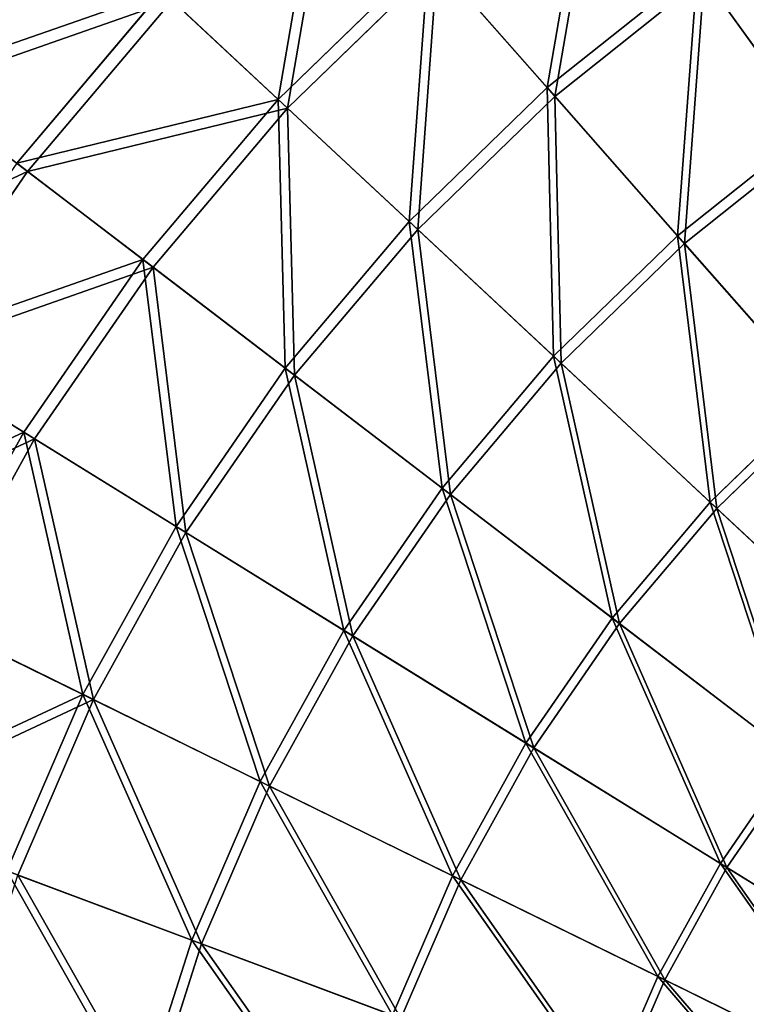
# Model space of a CAD drawing. Extents: x 0 to 1230, y 0 to 270.
# Tile 115 of 245: x 526 to 561, y 162 to 211. Entities that reach past the tile are written whole.
import ezdxf

# ---------------------------------------------------------------- set-up
doc = ezdxf.new("R2010")
doc.units = 0
doc.layers.get('0').update_dxf_attribs({"color": 13, "linetype": 'CONTINUOUS'})

# ---------------------------------------------------------------- blocks, each defined once
blk = doc.blocks.new('GROUP_6')
for p, q in [((58.409, 206.747, 84.507), (65.797, 213.923, 84.507)), ((71.604, 207.326, 94.193), (65.797, 213.923, 84.507)), ((66.21, 213.454, 83.993), (58.866, 206.32, 83.993)), ((71.982, 206.897, 93.62), (66.21, 213.454, 83.993)), ((71.604, 207.326, 94.193), (78.985, 213.207, 94.193)), ((78.985, 213.207, 94.193), (84.649, 205.334, 102.972)), ((79.319, 212.743, 93.62), (71.982, 206.897, 93.62)), ((84.948, 204.918, 102.346), (79.319, 212.743, 93.62)), ((45.566, 203.615, 74.007), (52.708, 212.066, 74.007)), ((52.708, 212.066, 74.007), (58.409, 206.747, 84.507)), ((53.2, 211.607, 73.557), (46.1, 203.207, 73.557)), ((58.866, 206.32, 83.993), (53.2, 211.607, 73.557)), ((46.1, 203.207, 73.557), (40.787, 207.268, 62.412)), ((64.835, 200.75, 94.193), (71.604, 207.326, 94.193)), ((78.012, 200.047, 102.972), (71.604, 207.326, 94.193)), ((51.76, 198.88, 84.507), (58.409, 206.747, 84.507)), ((58.409, 206.747, 84.507), (64.835, 200.75, 94.193)), ((71.982, 206.897, 93.62), (65.253, 200.36, 93.62)), ((78.351, 199.662, 102.346), (71.982, 206.897, 93.62)), ((58.866, 206.32, 83.993), (52.257, 198.501, 83.993)), ((65.253, 200.36, 93.62), (58.866, 206.32, 83.993)), ((78.012, 200.047, 102.972), (84.649, 205.334, 102.972)), ((84.948, 204.918, 102.346), (78.351, 199.662, 102.346)), ((51.76, 198.88, 84.507), (45.566, 203.615, 74.007)), ((46.1, 203.207, 73.557), (39.858, 194.151, 73.557)), ((52.257, 198.501, 83.993), (46.1, 203.207, 73.557)), ((58.744, 193.543, 94.193), (64.835, 200.75, 94.193)), ((64.835, 200.75, 94.193), (71.926, 194.134, 102.972)), ((65.253, 200.36, 93.62), (59.198, 193.196, 93.62)), ((72.301, 193.785, 102.346), (65.253, 200.36, 93.62)), ((71.926, 194.134, 102.972), (78.012, 200.047, 102.972)), ((84.959, 192.156, 110.759), (78.012, 200.047, 102.972)), ((78.351, 199.662, 102.346), (72.301, 193.785, 102.346)), ((85.255, 191.819, 110.086), (78.351, 199.662, 102.346)), ((45.915, 190.4, 84.507), (51.76, 198.88, 84.507)), ((58.744, 193.543, 94.193), (51.76, 198.88, 84.507)), ((52.257, 198.501, 83.993), (46.446, 190.071, 83.993)), ((59.198, 193.196, 93.62), (52.257, 198.501, 83.993)), ((39.286, 194.505, 74.007), (45.915, 190.4, 84.507)), ((39.858, 194.151, 73.557), (46.446, 190.071, 83.993)), ((66.448, 187.654, 102.972), (71.926, 194.134, 102.972)), ((71.926, 194.134, 102.972), (79.612, 186.962, 110.759)), ((53.388, 185.773, 94.193), (58.744, 193.543, 94.193)), ((66.448, 187.654, 102.972), (58.744, 193.543, 94.193)), ((72.301, 193.785, 102.346), (66.856, 187.342, 102.346)), ((79.94, 186.656, 110.086), (72.301, 193.785, 102.346)), ((59.198, 193.196, 93.62), (53.874, 185.472, 93.62)), ((66.856, 187.342, 102.346), (59.198, 193.196, 93.62)), ((79.612, 186.962, 110.759), (84.959, 192.156, 110.759)), ((85.255, 191.819, 110.086), (79.94, 186.656, 110.086)), ((40.929, 181.388, 84.507), (45.915, 190.4, 84.507)), ((46.446, 190.071, 83.993), (41.49, 181.113, 83.993)), ((45.915, 190.4, 84.507), (53.388, 185.773, 94.193)), ((46.446, 190.071, 83.993), (53.874, 185.472, 93.62)), ((61.633, 180.667, 102.972), (66.448, 187.654, 102.972)), ((74.801, 181.27, 110.759), (66.448, 187.654, 102.972)), ((66.856, 187.342, 102.346), (62.068, 180.397, 102.346)), ((75.157, 180.997, 110.086), (66.856, 187.342, 102.346)), ((74.801, 181.27, 110.759), (79.612, 186.962, 110.759)), ((79.612, 186.962, 110.759), (87.82, 179.304, 117.479)), ((79.94, 186.656, 110.086), (75.157, 180.997, 110.086)), ((88.099, 179.044, 116.766), (79.94, 186.656, 110.086)), ((48.819, 177.515, 94.193), (53.388, 185.773, 94.193)), ((53.388, 185.773, 94.193), (61.633, 180.667, 102.972)), ((53.874, 185.472, 93.62), (49.332, 177.263, 93.62)), ((53.874, 185.472, 93.62), (62.068, 180.397, 102.346)), ((48.819, 177.515, 94.193), (40.929, 181.388, 84.507)), ((41.49, 181.113, 83.993), (49.332, 177.263, 93.62)), ((70.57, 175.133, 110.759), (74.801, 181.27, 110.759)), ((75.157, 180.997, 110.086), (70.952, 174.896, 110.086)), ((83.72, 174.452, 117.479), (74.801, 181.27, 110.759)), ((84.022, 174.221, 116.766), (75.157, 180.997, 110.086)), ((57.525, 173.243, 102.972), (61.633, 180.667, 102.972)), ((62.068, 180.397, 102.346), (57.985, 173.017, 102.346)), ((61.633, 180.667, 102.972), (70.57, 175.133, 110.759)), ((62.068, 180.397, 102.346), (70.952, 174.896, 110.086)), ((45.082, 168.85, 94.193), (48.819, 177.515, 94.193)), ((57.525, 173.243, 102.972), (48.819, 177.515, 94.193)), ((49.332, 177.263, 93.62), (45.617, 168.649, 93.62)), ((49.332, 177.263, 93.62), (57.985, 173.017, 102.346)), ((66.962, 168.611, 110.759), (70.57, 175.133, 110.759)), ((70.57, 175.133, 110.759), (80.115, 169.223, 117.479)), ((70.952, 174.896, 110.086), (67.365, 168.413, 110.086)), ((70.952, 174.896, 110.086), (80.439, 169.022, 116.766)), ((80.115, 169.223, 117.479), (83.72, 174.452, 117.479)), ((80.439, 169.022, 116.766), (84.022, 174.221, 116.766)), ((54.164, 165.451, 102.972), (57.525, 173.243, 102.972)), ((66.962, 168.611, 110.759), (57.525, 173.243, 102.972)), ((57.985, 173.017, 102.346), (54.645, 165.271, 102.346)), ((57.985, 173.017, 102.346), (67.365, 168.413, 110.086)), ((45.082, 168.85, 94.193), (54.164, 165.451, 102.972)), ((77.04, 163.665, 117.479), (80.115, 169.223, 117.479)), ((77.382, 163.497, 116.766), (80.439, 169.022, 116.766)), ((80.115, 169.223, 117.479), (90.174, 162.994, 123.069)), ((80.439, 169.022, 116.766), (90.437, 162.831, 122.322)), ((45.617, 168.649, 93.62), (54.645, 165.271, 102.346)), ((64.01, 161.766, 110.759), (66.962, 168.611, 110.759)), ((67.365, 168.413, 110.086), (64.43, 161.609, 110.086)), ((77.04, 163.665, 117.479), (66.962, 168.611, 110.759)), ((67.365, 168.413, 110.086), (77.382, 163.497, 116.766)), ((51.584, 157.367, 102.972), (54.164, 165.451, 102.972)), ((54.164, 165.451, 102.972), (64.01, 161.766, 110.759)), ((54.645, 165.271, 102.346), (52.079, 157.236, 102.346)), ((54.645, 165.271, 102.346), (64.43, 161.609, 110.086)), ((74.524, 157.832, 117.479), (77.04, 163.665, 117.479)), ((74.881, 157.698, 116.766), (77.382, 163.497, 116.766)), ((87.661, 158.452, 123.069), (77.04, 163.665, 117.479)), ((77.382, 163.497, 116.766), (87.938, 158.315, 122.322))]:
    blk.add_line(p, q)
mesh = blk.add_polyface()
corners = [(47.789, 216.656, 62.794), (35.774, 211.099, 50.977), (40.22, 207.701, 62.794), (43.697, 220.474, 50.977)]
mesh.append_faces([[corners[k] for k in face] for face in [(0, 1, 2), (1, 0, 3)]], dxfattribs={"vtx0": -1})
mesh = blk.add_polyface()
corners = [(71.604, 207.326, 94.193), (73.852, 220.341, 84.507), (65.797, 213.923, 84.507), (78.985, 213.207, 94.193)]
mesh.append_faces([[corners[k] for k in face] for face in [(0, 1, 2), (1, 0, 3)]], dxfattribs={"vtx0": -1})
mesh = blk.add_polyface()
corners = [(36.368, 210.645, 50.667), (48.31, 216.169, 62.412), (40.787, 207.268, 62.412), (44.244, 219.964, 50.667)]
mesh.append_faces([[corners[k] for k in face] for face in [(0, 1, 2), (1, 0, 3)]], dxfattribs={"vtx0": -1})
mesh = blk.add_polyface()
corners = [(58.409, 206.747, 84.507), (60.645, 219.775, 74.007), (52.708, 212.066, 74.007), (65.797, 213.923, 84.507)]
mesh.append_faces([[corners[k] for k in face] for face in [(0, 1, 2), (1, 0, 3)]], dxfattribs={"vtx0": -1})
mesh = blk.add_polyface()
corners = [(74.217, 219.834, 83.993), (71.982, 206.897, 93.62), (66.21, 213.454, 83.993), (79.319, 212.743, 93.62)]
mesh.append_faces([[corners[k] for k in face] for face in [(0, 1, 2), (1, 0, 3)]], dxfattribs={"vtx0": -1})
mesh = blk.add_polyface()
corners = [(61.089, 219.271, 73.557), (58.866, 206.32, 83.993), (53.2, 211.607, 73.557), (66.21, 213.454, 83.993)]
mesh.append_faces([[corners[k] for k in face] for face in [(0, 1, 2), (1, 0, 3)]], dxfattribs={"vtx0": -1})
mesh = blk.add_polyface()
corners = [(84.649, 205.334, 102.972), (86.907, 218.335, 94.193), (78.985, 213.207, 94.193), (91.772, 209.946, 102.972)]
mesh.append_faces([[corners[k] for k in face] for face in [(0, 1, 2), (1, 0, 3)]], dxfattribs={"vtx0": -1})
mesh = blk.add_polyface()
corners = [(87.194, 217.841, 93.62), (84.948, 204.918, 102.346), (79.319, 212.743, 93.62), (92.029, 209.503, 102.346)]
mesh.append_faces([[corners[k] for k in face] for face in [(0, 1, 2), (1, 0, 3)]], dxfattribs={"vtx0": -1})
mesh = blk.add_polyface()
corners = [(52.708, 212.066, 74.007), (40.22, 207.701, 62.794), (45.566, 203.615, 74.007), (47.789, 216.656, 62.794)]
mesh.append_faces([[corners[k] for k in face] for face in [(0, 1, 2), (1, 0, 3)]], dxfattribs={"vtx0": -1})
mesh = blk.add_polyface()
corners = [(40.787, 207.268, 62.412), (53.2, 211.607, 73.557), (46.1, 203.207, 73.557), (48.31, 216.169, 62.412)]
mesh.append_faces([[corners[k] for k in face] for face in [(0, 1, 2), (1, 0, 3)]], dxfattribs={"vtx0": -1})
mesh = blk.add_polyface()
corners = [(64.835, 200.75, 94.193), (65.797, 213.923, 84.507), (58.409, 206.747, 84.507), (71.604, 207.326, 94.193)]
mesh.append_faces([[corners[k] for k in face] for face in [(0, 1, 2), (1, 0, 3)]], dxfattribs={"vtx0": -1})
mesh = blk.add_polyface()
corners = [(66.21, 213.454, 83.993), (65.253, 200.36, 93.62), (58.866, 206.32, 83.993), (71.982, 206.897, 93.62)]
mesh.append_faces([[corners[k] for k in face] for face in [(0, 1, 2), (1, 0, 3)]], dxfattribs={"vtx0": -1})
mesh = blk.add_polyface()
corners = [(78.012, 200.047, 102.972), (78.985, 213.207, 94.193), (71.604, 207.326, 94.193), (84.649, 205.334, 102.972)]
mesh.append_faces([[corners[k] for k in face] for face in [(0, 1, 2), (1, 0, 3)]], dxfattribs={"vtx0": -1})
mesh = blk.add_polyface()
corners = [(79.319, 212.743, 93.62), (78.351, 199.662, 102.346), (71.982, 206.897, 93.62), (84.948, 204.918, 102.346)]
mesh.append_faces([[corners[k] for k in face] for face in [(0, 1, 2), (1, 0, 3)]], dxfattribs={"vtx0": -1})
mesh = blk.add_polyface()
corners = [(58.409, 206.747, 84.507), (45.566, 203.615, 74.007), (51.76, 198.88, 84.507), (52.708, 212.066, 74.007)]
mesh.append_faces([[corners[k] for k in face] for face in [(0, 1, 2), (1, 0, 3)]], dxfattribs={"vtx0": -1})
mesh = blk.add_polyface()
corners = [(46.1, 203.207, 73.557), (58.866, 206.32, 83.993), (52.257, 198.501, 83.993), (53.2, 211.607, 73.557)]
mesh.append_faces([[corners[k] for k in face] for face in [(0, 1, 2), (1, 0, 3)]], dxfattribs={"vtx0": -1})
mesh = blk.add_polyface()
corners = [(34.172, 197.672, 62.412), (46.1, 203.207, 73.557), (39.858, 194.151, 73.557), (40.787, 207.268, 62.412)]
mesh.append_faces([[corners[k] for k in face] for face in [(0, 1, 2), (1, 0, 3)]], dxfattribs={"vtx0": -1})
mesh = blk.add_polyface()
corners = [(71.926, 194.134, 102.972), (71.604, 207.326, 94.193), (64.835, 200.75, 94.193), (78.012, 200.047, 102.972)]
mesh.append_faces([[corners[k] for k in face] for face in [(0, 1, 2), (1, 0, 3)]], dxfattribs={"vtx0": -1})
mesh = blk.add_polyface()
corners = [(58.744, 193.543, 94.193), (58.409, 206.747, 84.507), (51.76, 198.88, 84.507), (64.835, 200.75, 94.193)]
mesh.append_faces([[corners[k] for k in face] for face in [(0, 1, 2), (1, 0, 3)]], dxfattribs={"vtx0": -1})
mesh = blk.add_polyface()
corners = [(71.982, 206.897, 93.62), (72.301, 193.785, 102.346), (65.253, 200.36, 93.62), (78.351, 199.662, 102.346)]
mesh.append_faces([[corners[k] for k in face] for face in [(0, 1, 2), (1, 0, 3)]], dxfattribs={"vtx0": -1})
mesh = blk.add_polyface()
corners = [(58.866, 206.32, 83.993), (59.198, 193.196, 93.62), (52.257, 198.501, 83.993), (65.253, 200.36, 93.62)]
mesh.append_faces([[corners[k] for k in face] for face in [(0, 1, 2), (1, 0, 3)]], dxfattribs={"vtx0": -1})
mesh = blk.add_polyface()
corners = [(84.959, 192.156, 110.759), (84.649, 205.334, 102.972), (78.012, 200.047, 102.972), (90.788, 196.801, 110.759)]
mesh.append_faces([[corners[k] for k in face] for face in [(0, 1, 2), (1, 0, 3)]], dxfattribs={"vtx0": -1})
mesh = blk.add_polyface()
corners = [(84.948, 204.918, 102.346), (85.255, 191.819, 110.086), (78.351, 199.662, 102.346), (91.05, 196.437, 110.086)]
mesh.append_faces([[corners[k] for k in face] for face in [(0, 1, 2), (1, 0, 3)]], dxfattribs={"vtx0": -1})
mesh = blk.add_polyface()
corners = [(51.76, 198.88, 84.507), (39.286, 194.505, 74.007), (45.915, 190.4, 84.507), (45.566, 203.615, 74.007)]
mesh.append_faces([[corners[k] for k in face] for face in [(0, 1, 2), (1, 0, 3)]], dxfattribs={"vtx0": -1})
mesh = blk.add_polyface()
corners = [(39.858, 194.151, 73.557), (52.257, 198.501, 83.993), (46.446, 190.071, 83.993), (46.1, 203.207, 73.557)]
mesh.append_faces([[corners[k] for k in face] for face in [(0, 1, 2), (1, 0, 3)]], dxfattribs={"vtx0": -1})
mesh = blk.add_polyface()
corners = [(66.448, 187.654, 102.972), (64.835, 200.75, 94.193), (58.744, 193.543, 94.193), (71.926, 194.134, 102.972)]
mesh.append_faces([[corners[k] for k in face] for face in [(0, 1, 2), (1, 0, 3)]], dxfattribs={"vtx0": -1})
mesh = blk.add_polyface()
corners = [(65.253, 200.36, 93.62), (66.856, 187.342, 102.346), (59.198, 193.196, 93.62), (72.301, 193.785, 102.346)]
mesh.append_faces([[corners[k] for k in face] for face in [(0, 1, 2), (1, 0, 3)]], dxfattribs={"vtx0": -1})
mesh = blk.add_polyface()
corners = [(79.612, 186.962, 110.759), (78.012, 200.047, 102.972), (71.926, 194.134, 102.972), (84.959, 192.156, 110.759)]
mesh.append_faces([[corners[k] for k in face] for face in [(0, 1, 2), (1, 0, 3)]], dxfattribs={"vtx0": -1})
mesh = blk.add_polyface()
corners = [(78.351, 199.662, 102.346), (79.94, 186.656, 110.086), (72.301, 193.785, 102.346), (85.255, 191.819, 110.086)]
mesh.append_faces([[corners[k] for k in face] for face in [(0, 1, 2), (1, 0, 3)]], dxfattribs={"vtx0": -1})
mesh = blk.add_polyface()
corners = [(53.388, 185.773, 94.193), (51.76, 198.88, 84.507), (45.915, 190.4, 84.507), (58.744, 193.543, 94.193)]
mesh.append_faces([[corners[k] for k in face] for face in [(0, 1, 2), (1, 0, 3)]], dxfattribs={"vtx0": -1})
mesh = blk.add_polyface()
corners = [(52.257, 198.501, 83.993), (53.874, 185.472, 93.62), (46.446, 190.071, 83.993), (59.198, 193.196, 93.62)]
mesh.append_faces([[corners[k] for k in face] for face in [(0, 1, 2), (1, 0, 3)]], dxfattribs={"vtx0": -1})
mesh = blk.add_polyface()
corners = [(45.915, 190.4, 84.507), (33.93, 184.823, 74.007), (40.929, 181.388, 84.507), (39.286, 194.505, 74.007)]
mesh.append_faces([[corners[k] for k in face] for face in [(0, 1, 2), (1, 0, 3)]], dxfattribs={"vtx0": -1})
mesh = blk.add_polyface()
corners = [(34.533, 184.527, 73.557), (46.446, 190.071, 83.993), (41.49, 181.113, 83.993), (39.858, 194.151, 73.557)]
mesh.append_faces([[corners[k] for k in face] for face in [(0, 1, 2), (1, 0, 3)]], dxfattribs={"vtx0": -1})
mesh = blk.add_polyface()
corners = [(74.801, 181.27, 110.759), (71.926, 194.134, 102.972), (66.448, 187.654, 102.972), (79.612, 186.962, 110.759)]
mesh.append_faces([[corners[k] for k in face] for face in [(0, 1, 2), (1, 0, 3)]], dxfattribs={"vtx0": -1})
mesh = blk.add_polyface()
corners = [(61.633, 180.667, 102.972), (58.744, 193.543, 94.193), (53.388, 185.773, 94.193), (66.448, 187.654, 102.972)]
mesh.append_faces([[corners[k] for k in face] for face in [(0, 1, 2), (1, 0, 3)]], dxfattribs={"vtx0": -1})
mesh = blk.add_polyface()
corners = [(72.301, 193.785, 102.346), (75.157, 180.997, 110.086), (66.856, 187.342, 102.346), (79.94, 186.656, 110.086)]
mesh.append_faces([[corners[k] for k in face] for face in [(0, 1, 2), (1, 0, 3)]], dxfattribs={"vtx0": -1})
mesh = blk.add_polyface()
corners = [(59.198, 193.196, 93.62), (62.068, 180.397, 102.346), (53.874, 185.472, 93.62), (66.856, 187.342, 102.346)]
mesh.append_faces([[corners[k] for k in face] for face in [(0, 1, 2), (1, 0, 3)]], dxfattribs={"vtx0": -1})
mesh = blk.add_polyface()
corners = [(87.82, 179.304, 117.479), (84.959, 192.156, 110.759), (79.612, 186.962, 110.759), (92.376, 183.73, 117.479)]
mesh.append_faces([[corners[k] for k in face] for face in [(0, 1, 2), (1, 0, 3)]], dxfattribs={"vtx0": -1})
mesh = blk.add_polyface()
corners = [(85.255, 191.819, 110.086), (88.099, 179.044, 116.766), (79.94, 186.656, 110.086), (92.628, 183.444, 116.766)]
mesh.append_faces([[corners[k] for k in face] for face in [(0, 1, 2), (1, 0, 3)]], dxfattribs={"vtx0": -1})
mesh = blk.add_polyface()
corners = [(48.819, 177.515, 94.193), (45.915, 190.4, 84.507), (40.929, 181.388, 84.507), (53.388, 185.773, 94.193)]
mesh.append_faces([[corners[k] for k in face] for face in [(0, 1, 2), (1, 0, 3)]], dxfattribs={"vtx0": -1})
mesh = blk.add_polyface()
corners = [(46.446, 190.071, 83.993), (49.332, 177.263, 93.62), (41.49, 181.113, 83.993), (53.874, 185.472, 93.62)]
mesh.append_faces([[corners[k] for k in face] for face in [(0, 1, 2), (1, 0, 3)]], dxfattribs={"vtx0": -1})
mesh = blk.add_polyface()
corners = [(70.57, 175.133, 110.759), (66.448, 187.654, 102.972), (61.633, 180.667, 102.972), (74.801, 181.27, 110.759)]
mesh.append_faces([[corners[k] for k in face] for face in [(0, 1, 2), (1, 0, 3)]], dxfattribs={"vtx0": -1})
mesh = blk.add_polyface()
corners = [(66.856, 187.342, 102.346), (70.952, 174.896, 110.086), (62.068, 180.397, 102.346), (75.157, 180.997, 110.086)]
mesh.append_faces([[corners[k] for k in face] for face in [(0, 1, 2), (1, 0, 3)]], dxfattribs={"vtx0": -1})
mesh = blk.add_polyface()
corners = [(83.72, 174.452, 117.479), (79.612, 186.962, 110.759), (74.801, 181.27, 110.759), (87.82, 179.304, 117.479)]
mesh.append_faces([[corners[k] for k in face] for face in [(0, 1, 2), (1, 0, 3)]], dxfattribs={"vtx0": -1})
mesh = blk.add_polyface()
corners = [(79.94, 186.656, 110.086), (84.022, 174.221, 116.766), (75.157, 180.997, 110.086), (88.099, 179.044, 116.766)]
mesh.append_faces([[corners[k] for k in face] for face in [(0, 1, 2), (1, 0, 3)]], dxfattribs={"vtx0": -1})
mesh = blk.add_polyface()
corners = [(57.525, 173.243, 102.972), (53.388, 185.773, 94.193), (48.819, 177.515, 94.193), (61.633, 180.667, 102.972)]
mesh.append_faces([[corners[k] for k in face] for face in [(0, 1, 2), (1, 0, 3)]], dxfattribs={"vtx0": -1})
mesh = blk.add_polyface()
corners = [(53.874, 185.472, 93.62), (57.985, 173.017, 102.346), (49.332, 177.263, 93.62), (62.068, 180.397, 102.346)]
mesh.append_faces([[corners[k] for k in face] for face in [(0, 1, 2), (1, 0, 3)]], dxfattribs={"vtx0": -1})
mesh = blk.add_polyface()
corners = [(48.819, 177.515, 94.193), (36.85, 171.93, 84.507), (45.082, 168.85, 94.193), (40.929, 181.388, 84.507)]
mesh.append_faces([[corners[k] for k in face] for face in [(0, 1, 2), (1, 0, 3)]], dxfattribs={"vtx0": -1})
mesh = blk.add_polyface()
corners = [(37.435, 171.711, 83.993), (49.332, 177.263, 93.62), (45.617, 168.649, 93.62), (41.49, 181.113, 83.993)]
mesh.append_faces([[corners[k] for k in face] for face in [(0, 1, 2), (1, 0, 3)]], dxfattribs={"vtx0": -1})
mesh = blk.add_polyface()
corners = [(80.115, 169.223, 117.479), (74.801, 181.27, 110.759), (70.57, 175.133, 110.759), (83.72, 174.452, 117.479)]
mesh.append_faces([[corners[k] for k in face] for face in [(0, 1, 2), (1, 0, 3)]], dxfattribs={"vtx0": -1})
mesh = blk.add_polyface()
corners = [(75.157, 180.997, 110.086), (80.439, 169.022, 116.766), (70.952, 174.896, 110.086), (84.022, 174.221, 116.766)]
mesh.append_faces([[corners[k] for k in face] for face in [(0, 1, 2), (1, 0, 3)]], dxfattribs={"vtx0": -1})
mesh = blk.add_polyface()
corners = [(66.962, 168.611, 110.759), (61.633, 180.667, 102.972), (57.525, 173.243, 102.972), (70.57, 175.133, 110.759)]
mesh.append_faces([[corners[k] for k in face] for face in [(0, 1, 2), (1, 0, 3)]], dxfattribs={"vtx0": -1})
mesh = blk.add_polyface()
corners = [(62.068, 180.397, 102.346), (67.365, 168.413, 110.086), (57.985, 173.017, 102.346), (70.952, 174.896, 110.086)]
mesh.append_faces([[corners[k] for k in face] for face in [(0, 1, 2), (1, 0, 3)]], dxfattribs={"vtx0": -1})
mesh = blk.add_polyface()
corners = [(54.164, 165.451, 102.972), (48.819, 177.515, 94.193), (45.082, 168.85, 94.193), (57.525, 173.243, 102.972)]
mesh.append_faces([[corners[k] for k in face] for face in [(0, 1, 2), (1, 0, 3)]], dxfattribs={"vtx0": -1})
mesh = blk.add_polyface()
corners = [(49.332, 177.263, 93.62), (54.645, 165.271, 102.346), (45.617, 168.649, 93.62), (57.985, 173.017, 102.346)]
mesh.append_faces([[corners[k] for k in face] for face in [(0, 1, 2), (1, 0, 3)]], dxfattribs={"vtx0": -1})
mesh = blk.add_polyface()
corners = [(77.04, 163.665, 117.479), (70.57, 175.133, 110.759), (66.962, 168.611, 110.759), (80.115, 169.223, 117.479)]
mesh.append_faces([[corners[k] for k in face] for face in [(0, 1, 2), (1, 0, 3)]], dxfattribs={"vtx0": -1})
mesh = blk.add_polyface()
corners = [(70.952, 174.896, 110.086), (77.382, 163.497, 116.766), (67.365, 168.413, 110.086), (80.439, 169.022, 116.766)]
mesh.append_faces([[corners[k] for k in face] for face in [(0, 1, 2), (1, 0, 3)]], dxfattribs={"vtx0": -1})
mesh = blk.add_polyface()
corners = [(90.174, 162.994, 123.069), (83.72, 174.452, 117.479), (80.115, 169.223, 117.479), (93.12, 167.268, 123.069)]
mesh.append_faces([[corners[k] for k in face] for face in [(0, 1, 2), (1, 0, 3)]], dxfattribs={"vtx0": -1})
mesh = blk.add_polyface()
corners = [(84.022, 174.221, 116.766), (90.437, 162.831, 122.322), (80.439, 169.022, 116.766), (93.366, 167.08, 122.322)]
mesh.append_faces([[corners[k] for k in face] for face in [(0, 1, 2), (1, 0, 3)]], dxfattribs={"vtx0": -1})
mesh = blk.add_polyface()
corners = [(64.01, 161.766, 110.759), (57.525, 173.243, 102.972), (54.164, 165.451, 102.972), (66.962, 168.611, 110.759)]
mesh.append_faces([[corners[k] for k in face] for face in [(0, 1, 2), (1, 0, 3)]], dxfattribs={"vtx0": -1})
mesh = blk.add_polyface()
corners = [(57.985, 173.017, 102.346), (64.43, 161.609, 110.086), (54.645, 165.271, 102.346), (67.365, 168.413, 110.086)]
mesh.append_faces([[corners[k] for k in face] for face in [(0, 1, 2), (1, 0, 3)]], dxfattribs={"vtx0": -1})
mesh = blk.add_polyface()
corners = [(51.584, 157.367, 102.972), (45.082, 168.85, 94.193), (42.212, 159.86, 94.193), (54.164, 165.451, 102.972)]
mesh.append_faces([[corners[k] for k in face] for face in [(0, 1, 2), (1, 0, 3)]], dxfattribs={"vtx0": -1})
mesh = blk.add_polyface()
corners = [(87.661, 158.452, 123.069), (80.115, 169.223, 117.479), (77.04, 163.665, 117.479), (90.174, 162.994, 123.069)]
mesh.append_faces([[corners[k] for k in face] for face in [(0, 1, 2), (1, 0, 3)]], dxfattribs={"vtx0": -1})
mesh = blk.add_polyface()
corners = [(80.439, 169.022, 116.766), (87.938, 158.315, 122.322), (77.382, 163.497, 116.766), (90.437, 162.831, 122.322)]
mesh.append_faces([[corners[k] for k in face] for face in [(0, 1, 2), (1, 0, 3)]], dxfattribs={"vtx0": -1})
mesh = blk.add_polyface()
corners = [(45.617, 168.649, 93.62), (52.079, 157.236, 102.346), (42.764, 159.713, 93.62), (54.645, 165.271, 102.346)]
mesh.append_faces([[corners[k] for k in face] for face in [(0, 1, 2), (1, 0, 3)]], dxfattribs={"vtx0": -1})
mesh = blk.add_polyface()
corners = [(74.524, 157.832, 117.479), (66.962, 168.611, 110.759), (64.01, 161.766, 110.759), (77.04, 163.665, 117.479)]
mesh.append_faces([[corners[k] for k in face] for face in [(0, 1, 2), (1, 0, 3)]], dxfattribs={"vtx0": -1})
mesh = blk.add_polyface()
corners = [(67.365, 168.413, 110.086), (74.881, 157.698, 116.766), (64.43, 161.609, 110.086), (77.382, 163.497, 116.766)]
mesh.append_faces([[corners[k] for k in face] for face in [(0, 1, 2), (1, 0, 3)]], dxfattribs={"vtx0": -1})
mesh = blk.add_polyface()
corners = [(61.743, 154.666, 110.759), (54.164, 165.451, 102.972), (51.584, 157.367, 102.972), (64.01, 161.766, 110.759)]
mesh.append_faces([[corners[k] for k in face] for face in [(0, 1, 2), (1, 0, 3)]], dxfattribs={"vtx0": -1})
mesh = blk.add_polyface()
corners = [(54.645, 165.271, 102.346), (62.177, 154.55, 110.086), (52.079, 157.236, 102.346), (64.43, 161.609, 110.086)]
mesh.append_faces([[corners[k] for k in face] for face in [(0, 1, 2), (1, 0, 3)]], dxfattribs={"vtx0": -1})
mesh = blk.add_polyface()
corners = [(85.605, 153.685, 123.069), (77.04, 163.665, 117.479), (74.524, 157.832, 117.479), (87.661, 158.452, 123.069)]
mesh.append_faces([[corners[k] for k in face] for face in [(0, 1, 2), (1, 0, 3)]], dxfattribs={"vtx0": -1})
mesh = blk.add_polyface()
corners = [(77.382, 163.497, 116.766), (85.895, 153.577, 122.322), (74.881, 157.698, 116.766), (87.938, 158.315, 122.322)]
mesh.append_faces([[corners[k] for k in face] for face in [(0, 1, 2), (1, 0, 3)]], dxfattribs={"vtx0": -1})
blk = doc.blocks.new('COMPONENT_3')
blk.add_blockref('GROUP_6', (0, 0))
blk = doc.blocks.new('GROUP_25')
blk.add_blockref('COMPONENT_3', (479.98, -0.02, 0.02))

msp = doc.modelspace()

# ---------------------------------------------------------------- block references
msp.add_blockref('GROUP_25', (0, 0))

doc.saveas('drawing.dxf')
